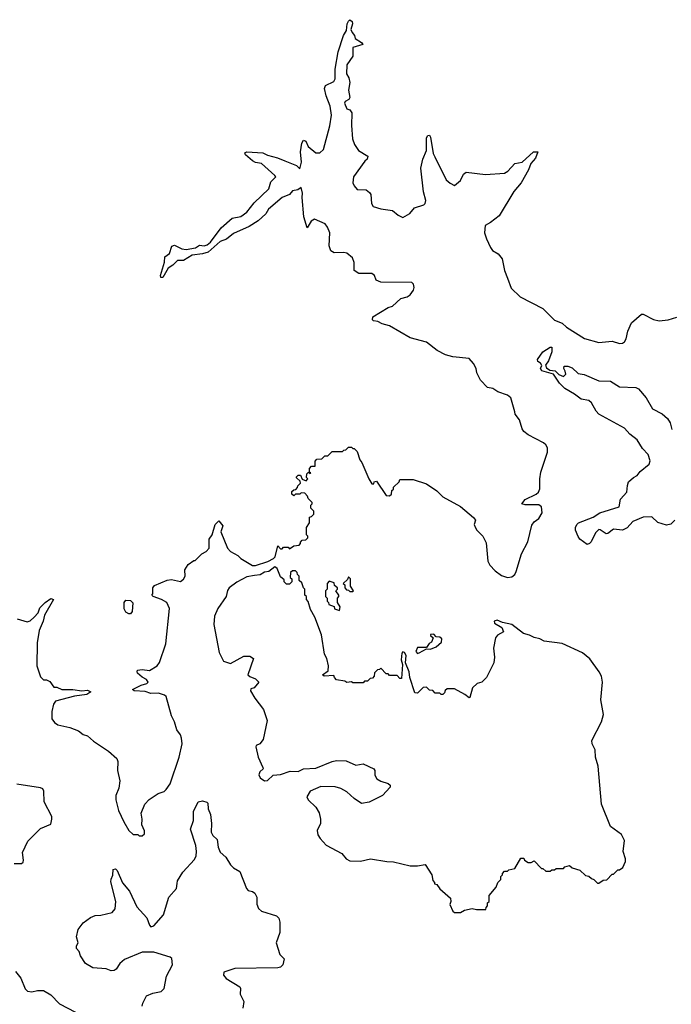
# Model space of a CAD drawing. Extents: x 2206940 to 2356632, y 511582 to 673215.
# Tile 220 of 228: x 2314274 to 2318697, y 654267 to 660952. Entities that reach past the tile are written whole.
import ezdxf

# ---------------------------------------------------------------- set-up
doc = ezdxf.new("R2010")
doc.units = 0

msp = doc.modelspace()

# ---------------------------------------------------------------- linework, layer by layer
at = {"layer": '0CON10XD'}
for points in [[(2316495, 659366.2), (2316475, 659372), (2316409.3, 659369.3), (2316385, 659382.5), (2316373.6, 659416.4), (2316378.8, 659505), (2316364.2, 659544.2), (2316347.3, 659567.3), (2316275, 659597.5), (2316253.3, 659585), (2316225, 659540), (2316202.2, 659615), (2316190.8, 659745), (2316194, 659775), (2316185, 659812.5), (2316162.5, 659797.5), (2316125, 659790.8), (2316104.3, 659765.7), (2316055, 659745.8), (2315963.7, 659666.3), (2315944, 659635), (2315893.1, 659586.9), (2315832.2, 659547.8), (2315725, 659501.4), (2315678.3, 659461.7), (2315634.7, 659445.3), (2315554, 659375), (2315515, 659363.1), (2315445, 659354.4), (2315385, 659318), (2315345, 659318), (2315313.3, 659285), (2315281.2, 659265), (2315245, 659202.5), (2315231.7, 659201.7), (2315230, 659215), (2315257.5, 659305), (2315258.3, 659341.7), (2315290, 659365), (2315307.5, 659415), (2315325, 659421.2), (2315375, 659395.8), (2315403, 659393), (2315466.4, 659403.6), (2315495, 659422), (2315525, 659417.5), (2315547.3, 659422.7), (2315568.5, 659441.5), (2315641.2, 659538.8), (2315715, 659604.2), (2315775, 659615.6), (2315815, 659644.5), (2315865, 659709.2), (2315965, 659804.2), (2315979.5, 659850.5), (2316013.3, 659885), (2316006.7, 659895), (2315915, 659975.8), (2315875, 659982.9), (2315853.8, 659993.8), (2315807.5, 660035), (2315801.7, 660048.3), (2315815, 660056.2), (2315925, 660049.2), (2315955, 660032.5), (2316024.3, 660014.3), (2316073.6, 659993.6), (2316152.9, 659962.9), (2316175, 659940), (2316185.7, 659985), (2316178.8, 660055), (2316190, 660115), (2316200, 660135), (2316215, 660126.7), (2316232.3, 660092.3), (2316285, 660047.5), (2316311.7, 660048.3), (2316335, 660070), (2316379.1, 660230.9), (2316389.2, 660305), (2316381.2, 660365), (2316353.3, 660435), (2316342.5, 660485), (2316350, 660505), (2316405, 660532.5), (2316415, 660550), (2316416.1, 660616.1), (2316436, 660735), (2316472.5, 660845), (2316491.7, 660878.3), (2316496.2, 660925), (2316505, 660943.3), (2316515, 660952.5), (2316529.5, 660939.5), (2316533.3, 660925), (2316522.5, 660885), (2316530, 660865), (2316547.5, 660845), (2316550, 660825), (2316595, 660797.5), (2316602.5, 660785), (2316536.2, 660763.8), (2316534.4, 660705), (2316493.3, 660645), (2316492.9, 660585), (2316508.7, 660558.7), (2316514.2, 660525), (2316505.8, 660475), (2316514.2, 660425), (2316508.3, 660411.7), (2316482.7, 660397.3), (2316479.4, 660385), (2316495, 660347.5), (2316515, 660340), (2316529.3, 660319.3), (2316526.7, 660235), (2316533.9, 660143.9), (2316546.7, 660105), (2316572.5, 660065), (2316636.7, 660025), (2316632.5, 660005), (2316617, 659993), (2316540, 659885), (2316536.2, 659845), (2316544.3, 659824.3), (2316565, 659800), (2316626.4, 659796.4), (2316649.3, 659779.3), (2316656.7, 659765), (2316661.2, 659705), (2316673.3, 659685), (2316725, 659668), (2316805, 659657.5), (2316842.5, 659625), (2316875, 659610), (2316923, 659637), (2316953.9, 659676.1), (2317017.5, 659695), (2317026.7, 659705), (2317030, 659725), (2317013.9, 659783.9), (2316997.5, 659945), (2317010, 660005), (2317036, 660065), (2317035, 660150), (2317045, 660166.7), (2317055, 660167.5), (2317063.3, 660155), (2317080, 660045), (2317090.8, 660020.8), (2317169.2, 659865), (2317195, 659842), (2317225, 659826.7), (2317265, 659860), (2317286.4, 659903.6), (2317305, 659917.5), (2317435, 659901.2), (2317565, 659911.2), (2317586.7, 659925), (2317635, 659976.2), (2317685, 659986.2), (2317762.5, 660055), (2317790, 660055), (2317775, 660011.2), (2317744.3, 659975.7), (2317727.9, 659932.1), (2317677.5, 659845), (2317627.5, 659785), (2317528.3, 659621.7), (2317470, 659575), (2317432.5, 659555), (2317429.2, 659505), (2317442, 659465), (2317468.8, 659405), (2317483.8, 659385), (2317521.7, 659361.7), (2317547.7, 659327.7), (2317565, 659250), (2317585, 659197.5), (2317609.5, 659129.5), (2317671.2, 659071.2), (2317825, 658992), (2317903.2, 658913.2), (2317955, 658892), (2317985, 658865.8), (2318106.8, 658786.8), (2318205, 658760), (2318295, 658770.5), (2318345, 658754.2), (2318365, 658756), (2318378.8, 658765), (2318390.8, 658785), (2318401.7, 658838.3), (2318425.7, 658894.3), (2318495, 658953.3), (2318505, 658953.3), (2318575, 658917.5), (2318615, 658908), (2318675, 658913.8), (2318735, 658933.3)], [(2314257.5, 656885), (2314325, 656863.8), (2314345, 656871.2), (2314372, 656895), (2314398.8, 656925), (2314410, 656960), (2314446.7, 656995), (2314485, 657022.5), (2314502.5, 657015), (2314441.2, 656908.8), (2314432.1, 656867.9), (2314405.6, 656805), (2314392.1, 656722.1), (2314390.6, 656565), (2314415, 656490), (2314435, 656470), (2314455, 656470), (2314478.3, 656458.3), (2314505, 656420), (2314525, 656420), (2314560, 656405), (2314634.1, 656404.1), (2314695, 656396), (2314735, 656398.8), (2314757.5, 656387.5), (2314729.1, 656370.9), (2314645, 656360), (2314516.2, 656325), (2314504, 656305), (2314491.2, 656255), (2314492, 656205), (2314510.3, 656180.3), (2314532.5, 656165), (2314615, 656146.9), (2314672.7, 656122.7), (2314705, 656099.4), (2314735, 656090), (2314775, 656052.5), (2314876.7, 655985), (2314934.2, 655935), (2314940, 655915), (2314937.8, 655855), (2314952.9, 655785), (2314945.6, 655734.4), (2314925.8, 655685), (2314925.8, 655655), (2314945, 655582.5), (2314981.2, 655505), (2315015, 655447.5), (2315045, 655420), (2315075, 655420), (2315085, 655410), (2315105, 655410), (2315120, 655425), (2315120, 655445), (2315103.3, 655485), (2315105.9, 655524.1), (2315098.6, 655565), (2315122.5, 655625), (2315151.8, 655658.2), (2315212.6, 655697.4), (2315255, 655712.5), (2315267.5, 655725), (2315294, 655765), (2315356.9, 655945), (2315375.7, 656035), (2315372, 656075), (2315365, 656096.7), (2315340.5, 656130.5), (2315324, 656185), (2315304.2, 656225), (2315267.3, 656357.3), (2315256.7, 656366.7), (2315215, 656380.5), (2315165, 656378.2), (2315125, 656390), (2315050, 656395), (2315040, 656405), (2315097.2, 656432.8), (2315137.5, 656445), (2315146.7, 656455), (2315135, 656473.3), (2315105, 656488.8), (2315074.3, 656514.3), (2315070, 656525), (2315073.8, 656536.2), (2315105, 656540), (2315155, 656532.5), (2315206.7, 656565), (2315221.7, 656588.3), (2315266, 656715), (2315290, 656955), (2315272.5, 656995), (2315235.9, 657015.9), (2315180, 657035), (2315170, 657045), (2315177.5, 657055), (2315177.5, 657095), (2315189.3, 657110.7), (2315275, 657147.5), (2315305, 657152), (2315365, 657138.8), (2315385, 657153.3), (2315396, 657175), (2315393.6, 657216.4), (2315417, 657253), (2315455, 657280), (2315465, 657280), (2315510, 657325), (2315539.3, 657340.7), (2315560, 657365), (2315560, 657425), (2315580, 657455), (2315600, 657525), (2315625, 657550), (2315653.3, 657515), (2315640, 657475), (2315684.2, 657364.2), (2315705, 657342.5), (2315753.6, 657313.6), (2315773.9, 657293.9), (2315855, 657246.7), (2315875, 657246.7), (2315957.1, 657272.9), (2315997.5, 657295), (2316007.5, 657305), (2316025, 657380), (2316045, 657360), (2316055, 657360), (2316065, 657370), (2316095, 657370), (2316105, 657360), (2316135, 657380), (2316170, 657385), (2316180, 657395), (2316180, 657405), (2316191.7, 657418.3), (2316215, 657420), (2316230, 657435), (2316230, 657445), (2316220, 657455), (2316220, 657505), (2316240, 657535), (2316240, 657575), (2316255, 657580), (2316270, 657595), (2316270, 657615), (2316250, 657635), (2316250, 657655), (2316260, 657665), (2316260, 657675), (2316231.7, 657701.7), (2316228.3, 657718.3), (2316208.3, 657738.3), (2316185, 657740), (2316175, 657730), (2316145, 657730), (2316135, 657720), (2316121.7, 657731.7), (2316121.7, 657748.3), (2316135, 657760), (2316148.3, 657761.7), (2316160, 657775), (2316161.7, 657788.3), (2316180, 657805), (2316178.3, 657818.3), (2316151.7, 657841.7), (2316151.7, 657848.3), (2316165, 657860), (2316180, 657860), (2316191.7, 657831.7), (2316218.3, 657821.7), (2316230, 657835), (2316220, 657845), (2316221.7, 657868.3), (2316235, 657880), (2316245, 657870), (2316250, 657875), (2316240, 657880), (2316240, 657905), (2316255, 657920), (2316278.3, 657921.7), (2316280, 657955), (2316291.7, 657968.3), (2316325, 657970), (2316345, 657990), (2316365, 657990), (2316395, 658020), (2316465, 658020), (2316475, 658030), (2316488.3, 658031.7), (2316505, 658050), (2316525, 658050), (2316535, 658040), (2316545, 658040), (2316565, 658020), (2316582.5, 657965), (2316596.7, 657946.7), (2316643.3, 657835), (2316665, 657800), (2316678.3, 657801.7), (2316680, 657815), (2316695, 657820), (2316761.7, 657721.7), (2316785, 657720), (2316798.3, 657731.7), (2316800, 657755), (2316810, 657765), (2316811.7, 657778.3), (2316850, 657815), (2316855, 657830), (2316945, 657830), (2317035, 657800), (2317105, 657753.3), (2317145, 657713.3), (2317265, 657646.2), (2317355, 657573.3), (2317368.8, 657555), (2317358.8, 657525), (2317366.4, 657506.4), (2317377, 657487), (2317418, 657445), (2317439.3, 657400.7), (2317452.5, 657275), (2317465, 657248.8), (2317500.7, 657210.7), (2317545, 657178.6), (2317585, 657165.6), (2317615, 657170), (2317634.2, 657185), (2317644.3, 657205), (2317680, 657325), (2317722.2, 657407.8), (2317750.2, 657519.8), (2317766.5, 657543.5), (2317798, 657565), (2317820, 657605), (2317816, 657645), (2317798.6, 657658.6), (2317705, 657658.5), (2317681.2, 657665), (2317705, 657695.5), (2317779.1, 657730.9), (2317796, 657745), (2317803.9, 657766.1), (2317804, 657835), (2317810.8, 657879.2), (2317856, 658015), (2317856.2, 658045), (2317846.2, 658065), (2317829.7, 658079.7), (2317724.3, 658134.3), (2317695, 658156.7), (2317683.8, 658175), (2317666.7, 658235), (2317637.5, 658275), (2317635, 658290), (2317607.5, 658385), (2317585, 658403.3), (2317520, 658425), (2317485, 658447.5), (2317450, 658455), (2317402.5, 658505), (2317376.7, 658555), (2317371.2, 658585), (2317355, 658617.5), (2317325, 658652.5), (2317214.1, 658664.1), (2317165, 658677.1), (2317106.9, 658706.9), (2317035, 658762.5), (2316925, 658792.5), (2316783.6, 658873.6), (2316735, 658886.7), (2316705, 658902.5), (2316675, 658907.5), (2316667.5, 658915), (2316670, 658935), (2316775, 658997.5), (2316805, 659007.5), (2316861.4, 659058.6), (2316905, 659071.5), (2316924.2, 659085), (2316947.1, 659115), (2316952, 659135), (2316947.7, 659157.7), (2316935, 659168.8), (2316725, 659170), (2316694.1, 659184.1), (2316682.5, 659215), (2316665, 659230), (2316575, 659230), (2316545, 659250), (2316543.6, 659303.6), (2316533.3, 659335), (2316495, 659366.2)], [(2318721.2, 657555), (2318693.9, 657526.1), (2318665, 657520), (2318605, 657538.8), (2318565, 657577.5), (2318505, 657574.2), (2318435, 657546), (2318396.8, 657503.2), (2318365, 657486.7), (2318305, 657493.6), (2318265, 657464), (2318255, 657462.5), (2318215, 657489.2), (2318205, 657490), (2318182.2, 657467.8), (2318153.3, 657406.7), (2318142, 657395), (2318125, 657389.4), (2318076.2, 657425), (2318064.3, 657444.3), (2318046.4, 657486.4), (2318046.2, 657505), (2318056.7, 657525), (2318067.5, 657535), (2318166.4, 657573.6), (2318212.5, 657605), (2318342.5, 657645), (2318353.1, 657696.9), (2318394.3, 657745), (2318399.7, 657789.7), (2318406.1, 657813.9), (2318440, 657845), (2318465, 657856.7), (2318486, 657885), (2318546.5, 657933.5), (2318552.7, 657957.3), (2318540.6, 658000.6), (2318501.3, 658041.3), (2318465, 658099.1), (2318415, 658138.8), (2318378.7, 658178.7), (2318205.8, 658275), (2318187.1, 658295), (2318155, 658351.2), (2318137.3, 658367.3), (2318085, 658376.2), (2318040.8, 658410.8), (2317975, 658448.6), (2317938, 658485), (2317896.2, 658546.2), (2317818.3, 658568.3), (2317810, 658585), (2317817.5, 658605), (2317809.3, 658619.3), (2317790.7, 658630.7), (2317787.5, 658645), (2317825, 658696.2), (2317875, 658730), (2317885, 658730), (2317885, 658697.5), (2317863.3, 658635), (2317843.6, 658606.4), (2317849.2, 658589.2), (2317873, 658573), (2317907.7, 658567.7), (2317933, 658543), (2317965, 658530), (2317980, 658545), (2317977.5, 658565), (2317967.5, 658585), (2317970, 658600), (2317995, 658598.8), (2318025, 658588.8), (2318065, 658550), (2318105, 658543.3), (2318205, 658499.4), (2318285, 658498.2), (2318345, 658460), (2318455, 658454.3), (2318475, 658445.8), (2318525.8, 658385), (2318569.1, 658309.1), (2318635.5, 658275.5), (2318672, 658245), (2318689.4, 658215), (2318700, 658170)], [(2317265, 654890), (2317293, 654907), (2317345, 654917.5), (2317375, 654910), (2317438.3, 654911.7), (2317440, 654925), (2317450, 654935), (2317450, 654955), (2317460, 654965), (2317460, 655005), (2317508.3, 655061.7), (2317520, 655095), (2317540, 655115), (2317540, 655135), (2317550, 655145), (2317550, 655155), (2317565, 655170), (2317585, 655170), (2317595, 655180), (2317635, 655190), (2317675, 655260), (2317695, 655260), (2317700, 655245), (2317725, 655230), (2317745, 655230), (2317765, 655240), (2317815, 655190), (2317825, 655190), (2317845, 655170), (2317875, 655170), (2317885, 655180), (2317905, 655180), (2317915, 655190), (2317965, 655190), (2317975, 655200), (2318005, 655210), (2318023, 655193), (2318077, 655177), (2318115, 655142.5), (2318137, 655137), (2318155, 655120), (2318170, 655115), (2318195, 655090), (2318205, 655090), (2318235, 655110), (2318258.3, 655111.7), (2318295, 655150), (2318305, 655150), (2318335, 655180), (2318345, 655180), (2318367.5, 655195), (2318387, 655237), (2318386.7, 655255), (2318369.2, 655305), (2318379.1, 655379.1), (2318359.7, 655419.7), (2318284, 655475), (2318222.5, 655625), (2318201.5, 655885), (2318182.5, 655945), (2318179.4, 655995), (2318159.4, 656035), (2318157.1, 656057.1), (2318221.9, 656185), (2318235.6, 656235), (2318218.9, 656335), (2318228.8, 656455), (2318223.3, 656495), (2318207.5, 656525), (2318143, 656613), (2318095, 656652.5), (2317955, 656716), (2317833, 656733), (2317805, 656747.5), (2317765, 656756.7), (2317735, 656773.8), (2317694.2, 656784.2), (2317613.3, 656845), (2317550, 656860), (2317515, 656876), (2317495, 656867.5), (2317497.5, 656855), (2317546.4, 656826.4), (2317557.5, 656795), (2317516.4, 656773.6), (2317503.8, 656755), (2317490, 656685), (2317497.5, 656625), (2317492.5, 656585), (2317443, 656487), (2317410, 656455), (2317380, 656445), (2317347.5, 656415), (2317329.3, 656350.7), (2317325, 656347.5), (2317295, 656370), (2317225, 656410), (2317175, 656410), (2317161.7, 656398.3), (2317158.3, 656381.7), (2317145, 656370), (2317135, 656370), (2317125, 656380), (2317095, 656380), (2317078.3, 656398.3), (2317055, 656400), (2317035, 656420), (2317011.7, 656418.3), (2316975, 656380), (2316955, 656382.5), (2316921.2, 656485), (2316916.7, 656525), (2316892.5, 656585), (2316896.4, 656636.4), (2316886.4, 656656.4), (2316875, 656660), (2316868.3, 656651.7), (2316863.3, 656605), (2316872.5, 656575), (2316865, 656480), (2316855, 656480), (2316835, 656500), (2316785, 656500), (2316775, 656510), (2316761.7, 656511.7), (2316725, 656550), (2316715, 656540), (2316701.7, 656538.3), (2316681.7, 656518.3), (2316680, 656495), (2316668.3, 656481.7), (2316651.7, 656478.3), (2316635, 656460), (2316615, 656460), (2316605, 656450), (2316535, 656450), (2316525, 656457.5), (2316495, 656452.5), (2316481.7, 656461.7), (2316425, 656470), (2316410, 656485), (2316405, 656500), (2316340, 656495), (2316330, 656505), (2316368.3, 656531.7), (2316370, 656565), (2316357.5, 656615), (2316342.5, 656645), (2316322.5, 656775), (2316277.5, 656895), (2316248.3, 656948.3), (2316231.7, 657001.7), (2316220, 657015), (2316220, 657035), (2316210, 657045), (2316210, 657085), (2316200, 657095), (2316188.3, 657128.3), (2316170, 657145), (2316170, 657175), (2316160, 657185), (2316158.3, 657198.3), (2316145, 657210), (2316125, 657210), (2316111.7, 657198.3), (2316110, 657165), (2316120, 657155), (2316120, 657135), (2316105, 657120), (2316085, 657120), (2316070, 657135), (2316068.3, 657148.3), (2316045, 657170), (2316022.5, 657225), (2316005, 657237.5), (2315965, 657206.7), (2315935, 657201.2), (2315905, 657183.3), (2315868.3, 657178.3), (2315815, 657168.8), (2315747.3, 657132.7), (2315695.7, 657094.3), (2315684.3, 657075.7), (2315674.3, 657035), (2315619.2, 656955), (2315596.8, 656903.2), (2315592.5, 656845), (2315626.9, 656655), (2315656.1, 656596.1), (2315705, 656580), (2315795, 656630), (2315835, 656630), (2315860, 656615), (2315822.5, 656505), (2315835, 656492), (2315875, 656476.9), (2315896.2, 656455), (2315865, 656416.7), (2315841.7, 656408.3), (2315840, 656395), (2315868.8, 656345), (2315929.4, 656269.4), (2315954.4, 656195), (2315925.9, 656064.1), (2315903.9, 656036.1), (2315880, 656025), (2315876.7, 656015), (2315892.2, 655945), (2315924, 655875), (2315927.5, 655865), (2315904, 655845), (2315898, 655825), (2315906.7, 655805), (2315935, 655783.3), (2315955, 655786.7), (2315995, 655822.5), (2316045, 655827.5), (2316110.5, 655849.5), (2316165, 655846.7), (2316200, 655865), (2316285, 655871.4), (2316393.9, 655916.1), (2316425, 655923.3), (2316489.2, 655920.8), (2316555, 655890.8), (2316605, 655900.8), (2316676.7, 655865), (2316683.3, 655855), (2316683.6, 655823.6), (2316698.3, 655798.3), (2316725, 655782), (2316775.9, 655765.9), (2316787.5, 655755), (2316788.3, 655741.7), (2316735.8, 655684.2), (2316645, 655638.8), (2316595, 655630), (2316543.3, 655665), (2316495, 655708.8), (2316453, 655733), (2316415, 655742.9), (2316317.5, 655745), (2316246.4, 655713.6), (2316223.3, 655675), (2316232.5, 655655), (2316283.3, 655605), (2316305.9, 655565.9), (2316316.2, 655525), (2316316.7, 655495), (2316293.6, 655446.4), (2316297, 655417), (2316312.3, 655392.3), (2316355, 655347.5), (2316460.7, 655290.7), (2316490, 655255), (2316515, 655241.2), (2316587.7, 655237.7), (2316655, 655255.6), (2316765, 655235.8), (2316810, 655235), (2316925, 655206.2), (2316973, 655207), (2317025, 655216.7), (2317071.2, 655145), (2317078.3, 655108.3), (2317090, 655095), (2317090, 655085), (2317105, 655080), (2317125, 655050), (2317197, 654987), (2317200, 654965), (2317192.5, 654945), (2317215, 654900), (2317225, 654890), (2317265, 654890)], [(2316445, 656940), (2316450, 656965), (2316430, 656995), (2316430, 657025), (2316440, 657035), (2316440, 657045), (2316420, 657075), (2316430, 657085), (2316430, 657095), (2316411.7, 657111.7), (2316408.3, 657128.3), (2316375, 657140), (2316360, 657125), (2316360, 657085), (2316350, 657075), (2316350, 657035), (2316360, 657025), (2316360, 657005), (2316370, 656995), (2316371.7, 656981.7), (2316408.3, 656968.3), (2316411.7, 656951.7), (2316445, 656940)], [(2316535, 657070), (2316540, 657075), (2316520, 657105), (2316520, 657155), (2316505, 657170), (2316498.3, 657151.7), (2316470, 657125), (2316480, 657115), (2316480, 657095), (2316491.7, 657081.7), (2316505, 657080), (2316515, 657070), (2316535, 657070)], [(2315015, 656917.1), (2314995, 656930), (2314982.6, 656952.6), (2314982.8, 656995), (2314995, 657010.8), (2315025, 657008.9), (2315042.4, 656992.4), (2315037.1, 656935), (2315025, 656918.1), (2315015, 656917.1)], [(2316975, 656650), (2316985, 656652.5), (2317035, 656680), (2317061.7, 656678.3), (2317100, 656695), (2317137.5, 656725), (2317138.3, 656748.3), (2317125, 656760), (2317101.7, 656761.7), (2317085, 656780), (2317061.7, 656778.3), (2317061.7, 656771.7), (2317080, 656755), (2317070, 656725), (2317053.6, 656716.4), (2317035, 656690), (2316975, 656690), (2316963, 656663), (2316975, 656650)], [(2314237, 655223), (2314285, 655222.5), (2314297, 655233), (2314300, 655245), (2314293, 655297), (2314330, 655375), (2314415, 655460), (2314485, 655490), (2314492.5, 655525), (2314491.7, 655541.7), (2314440.7, 655640.7), (2314437.5, 655715), (2314430, 655730), (2314415, 655737.5), (2314255, 655762.5)], [(2315104.2, 654255), (2315108.6, 654275), (2315135, 654323.3), (2315177.6, 654342.4), (2315235, 654354.4), (2315255, 654373.8), (2315271.1, 654458.9), (2315310.8, 654535), (2315307, 654577), (2315295, 654587.5), (2315185, 654620), (2315105, 654621.4), (2314985, 654572), (2314953.3, 654545), (2314928.8, 654505), (2314915, 654496.2), (2314895, 654494.2), (2314861.2, 654508.8), (2314770, 654515), (2314720, 654545), (2314687.5, 654595), (2314677.5, 654625), (2314660, 654645), (2314660, 654665), (2314670, 654685), (2314660, 654725), (2314671.2, 654775), (2314705, 654820), (2314754.3, 654855.7), (2314785, 654868.8), (2314825, 654871.2), (2314900.3, 654889.7), (2314922, 654915), (2314927.1, 654965), (2314892.3, 655097.7), (2314893.6, 655116.4), (2314906.4, 655143.6), (2314907.5, 655182.5), (2314925, 655186), (2314935.8, 655175), (2314972.5, 655092.5), (2315019.2, 655035), (2315068.1, 654928.1), (2315136.9, 654855), (2315154.5, 654804.5), (2315165, 654794), (2315185, 654798.8), (2315250.5, 654875), (2315285.6, 654995), (2315337.3, 655052.7), (2315342.8, 655087.2), (2315345.6, 655105), (2315380, 655165), (2315460, 655250), (2315471.1, 655275), (2315474.5, 655305), (2315468.9, 655345), (2315434, 655455), (2315452.5, 655515), (2315453.8, 655575), (2315485, 655642.5), (2315515, 655647.5), (2315545, 655640), (2315551.7, 655631.7), (2315552.5, 655595), (2315570, 655555), (2315576.2, 655495), (2315574, 655435), (2315585, 655413.3), (2315613.3, 655385), (2315620, 655335), (2315635, 655300), (2315672.5, 655265), (2315703.9, 655213.9), (2315725, 655192.5), (2315768.3, 655168.3), (2315812.7, 655052.7), (2315825, 655040), (2315855, 655033.3), (2315870.7, 655020.7), (2315882.5, 654995), (2315883, 654947), (2315895, 654917.5), (2315915, 654900), (2316017, 654867), (2316031.7, 654851.7), (2316040, 654825), (2316040, 654755), (2316013.8, 654685), (2316040, 654605), (2316068.8, 654575), (2316060, 654535), (2316045, 654520), (2316025, 654513.8), (2315735, 654510), (2315660, 654485), (2315656.7, 654465), (2315675, 654441.2), (2315767.5, 654385), (2315772.5, 654375), (2315770, 654335), (2315796.2, 654285), (2315788.8, 654241.2)], [(2314245, 654490), (2314282.5, 654445), (2314311.2, 654371.2), (2314326.4, 654356.4), (2314355, 654351.2), (2314395, 654360), (2314435, 654360)], [(2314435, 654360), (2314485, 654331.4), (2314545, 654270), (2314705, 654186.4)]]:
    msp.add_lwpolyline(points, dxfattribs=at)

doc.saveas('drawing.dxf')
